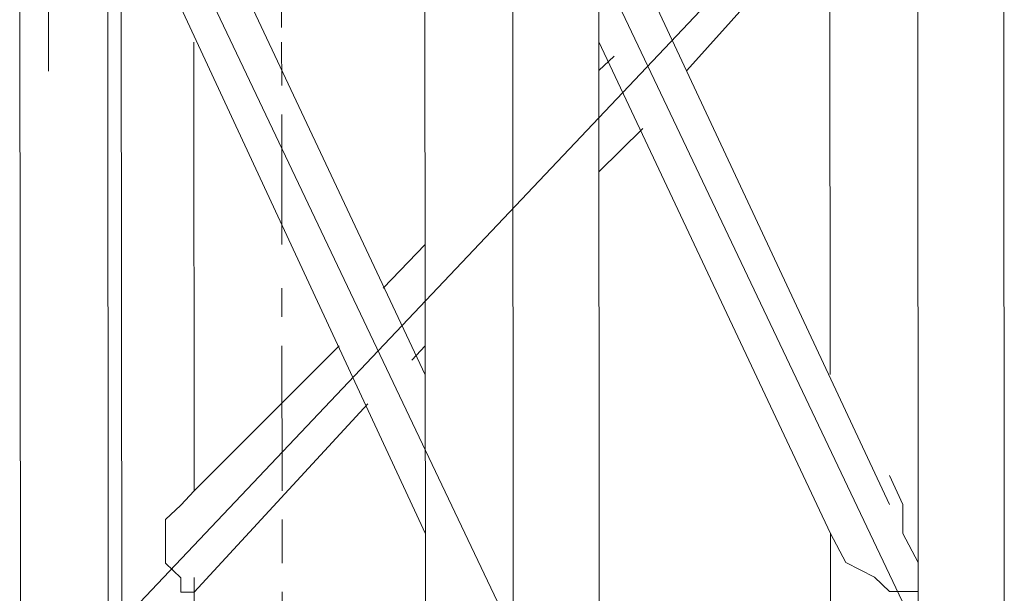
# Model space of a CAD drawing. Header units: inches. Extents: x -5850 to 5646, y 8947 to 13007.
# Tile 167 of 256: x -4345 to -4316, y 11038 to 11054. Entities that reach past the tile are written whole.
import ezdxf

# ---------------------------------------------------------------- set-up
doc = ezdxf.new("R2010")
doc.units = ezdxf.units.IN
doc.header["$MEASUREMENT"] = 0
doc.layers.add('at_Entity', color=7, linetype='Continuous')

msp = doc.modelspace()

# ---------------------------------------------------------------- linework, layer by layer
at = {"layer": 'at_Entity', "color": 7, "lineweight": 20}
for p, q in [((-4341.428, 10560.866), (-4342.113, 11327.941)), ((-4344.831, 11061.403), (-4344.808, 11036.482)), ((-4342.243, 11036.484), (-4342.266, 11061.405)), ((-4342.266, 11061.405), (-4330.421, 11036.494)), ((-4318.622, 11061.426), (-4342.243, 11036.484)), ((-4333.009, 11061.413), (-4332.986, 11036.492)), ((-4330.421, 11036.494), (-4330.444, 11061.415)), ((-4330.444, 11061.415), (-4318.599, 11036.505)), ((-4327.912, 11036.497), (-4327.934, 11061.418)), ((-4318.599, 11036.505), (-4318.622, 11061.426)), ((-4316.09, 11036.507), (-4316.112, 11061.428)), ((-4339.754, 11058.452), (-4332.993, 11044.098)), ((-4332.993, 11044.098), (-4339.754, 11058.452)), ((-4319.439, 11040.307), (-4327.932, 11058.462)), ((-4341.426, 11057.608), (-4332.989, 11039.453)), ((-4325.361, 11052.977), (-4321.183, 11057.626)), ((-4321.183, 11057.202), (-4321.171, 11044.109)), ((-4339.738, 11040.713), (-4339.749, 11053.806)), ((-4321.167, 11039.464), (-4327.927, 11053.817)), ((-4327.927, 11053.817), (-4321.167, 11039.464)), ((-4327.927, 11052.975), (-4327.481, 11053.394)), ((-4326.643, 11051.286), (-4327.924, 11050.019)), ((-4332.997, 11047.901), (-4334.222, 11046.629)), ((-4339.738, 11040.713), (-4335.503, 11044.944)), ((-4332.994, 11044.946), (-4333.384, 11044.522)), ((-4334.665, 11043.249), (-4339.735, 11037.757)), ((-4339.738, 11040.713), (-4339.738, 11041.137)), ((-4319.44, 11041.155), (-4319.049, 11040.308)), ((-4319.44, 11041.155), (-4319.049, 11040.308)), ((-4339.738, 11040.713), (-4340.128, 11040.289)), ((-4340.128, 11040.289), (-4339.738, 11040.713)), ((-4340.128, 11040.289), (-4340.573, 11039.87)), ((-4340.573, 11039.87), (-4340.128, 11040.289)), ((-4319.049, 11040.308), (-4319.048, 11039.466)), ((-4319.049, 11040.308), (-4319.048, 11039.466)), ((-4340.573, 11039.87), (-4340.572, 11038.599)), ((-4340.572, 11038.599), (-4340.573, 11039.87)), ((-4321.167, 11039.464), (-4321.164, 11036.503)), ((-4320.72, 11038.617), (-4321.167, 11039.464)), ((-4320.72, 11038.617), (-4321.167, 11039.464)), ((-4319.048, 11039.466), (-4318.601, 11038.618)), ((-4319.048, 11039.466), (-4318.601, 11038.618)), ((-4340.572, 11038.599), (-4340.126, 11038.175)), ((-4340.126, 11038.175), (-4340.572, 11038.599)), ((-4319.883, 11038.193), (-4320.72, 11038.617)), ((-4319.883, 11038.193), (-4320.72, 11038.617)), ((-4318.601, 11038.618), (-4318.6, 11037.776)), ((-4318.601, 11038.618), (-4318.6, 11037.776)), ((-4319.437, 11037.776), (-4319.883, 11038.193)), ((-4319.437, 11037.776), (-4319.883, 11038.193)), ((-4340.126, 11038.175), (-4340.125, 11037.757)), ((-4340.125, 11037.757), (-4340.126, 11038.175)), ((-4339.735, 11037.757), (-4339.735, 11038.176)), ((-4340.125, 11037.757), (-4339.735, 11037.757)), ((-4339.735, 11037.757), (-4340.125, 11037.757)), ((-4339.734, 11036.486), (-4339.735, 11037.757)), ((-4318.6, 11037.776), (-4319.437, 11037.776)), ((-4318.6, 11037.776), (-4319.437, 11037.776))]:
    msp.add_line(p, q, dxfattribs=at)
at = {"layer": 'at_Entity', "color": 3, "lineweight": 20}
for p, q in [((-4343.987, 11052.961), (-4343.99, 11056.34)), ((-4337.186, 11056.346), (-4337.185, 11054.233)), ((-4330.439, 11055.928), (-4330.436, 11052.549)), ((-4337.184, 11053.809), (-4337.183, 11052.543)), ((-4337.182, 11051.695), (-4337.179, 11047.898)), ((-4337.178, 11046.626), (-4337.177, 11045.784)), ((-4337.176, 11044.942), (-4337.173, 11040.715)), ((-4337.172, 11039.873), (-4337.171, 11038.602)), ((-4337.17, 11037.76), (-4337.167, 11033.957))]:
    msp.add_line(p, q, dxfattribs=at)

doc.saveas('drawing.dxf')
